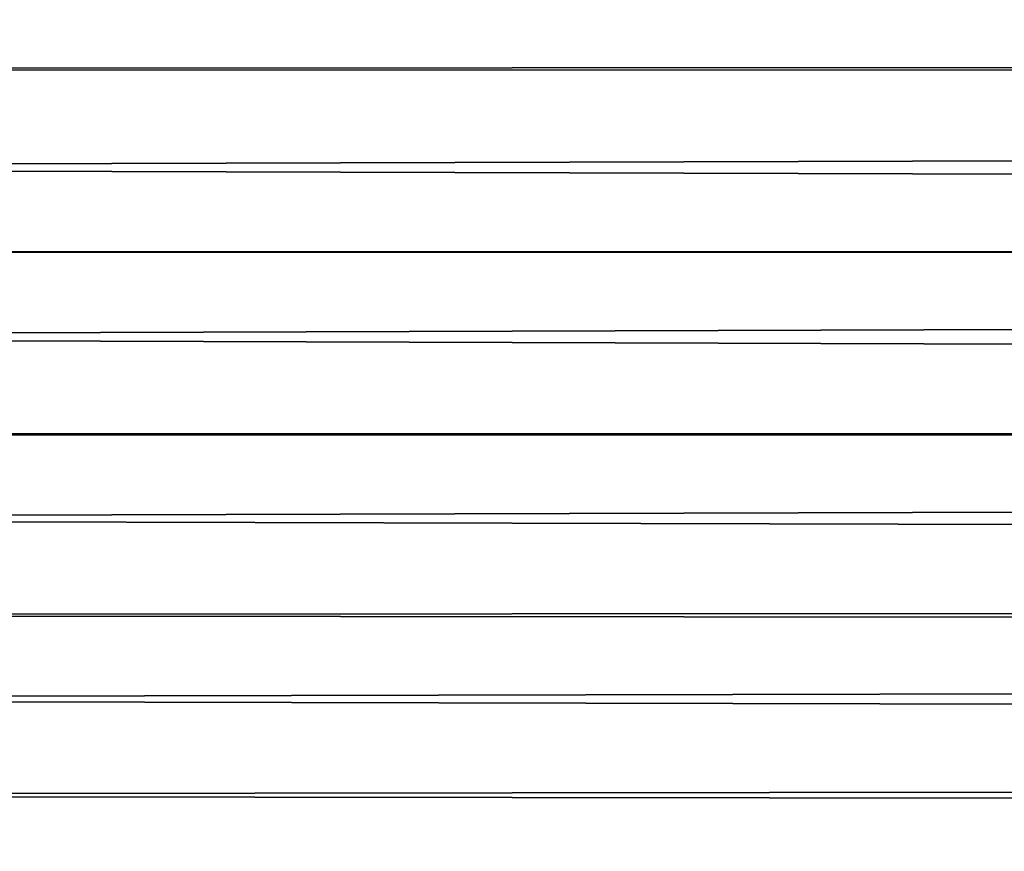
# Model space of a CAD drawing. Header units: millimetres. Extents: x -184 to 165, y -135 to 242.
# Tile 186 of 256: x -95.78 to -93.51, y -106.49 to -104.57. Entities that reach past the tile are written whole.
import ezdxf

# ---------------------------------------------------------------- set-up
doc = ezdxf.new("R2010")
doc.units = ezdxf.units.MM
doc.header["$LTSCALE"] = 41.718519
doc.layers.add('384', color=7, linetype='CONTINUOUS')
doc.layers.add('386', color=7, linetype='CONTINUOUS')

msp = doc.modelspace()

# ---------------------------------------------------------------- linework, layer by layer
at = {"layer": '384', "linetype": 'CONTINUOUS'}
for points in [[(-33.3829, -104.3336, 60), (-163.8556, -104.6468, 60), (-164.2362, -104.19, 60), (-33.3829, -104.3336, 60)], [(-33.3829, -104.3336, 60), (-33.7118, -104.7269, 60), (-163.8556, -104.6468, 60), (-33.3829, -104.3336, 60)], [(-33.7118, -104.7269, 60), (-163.4721, -105.1003, 60), (-163.8556, -104.6468, 60), (-33.7118, -104.7269, 60)], [(-33.7118, -104.7269, 60), (-34.043, -105.1181, 60), (-163.4721, -105.1003, 60), (-33.7118, -104.7269, 60)], [(-34.043, -105.1181, 60), (-34.3767, -105.5075, 60), (-163.4721, -105.1003, 60), (-34.043, -105.1181, 60)], [(-34.3767, -105.5075, 60), (-163.0859, -105.5508, 60), (-163.4721, -105.1003, 60), (-34.3767, -105.5075, 60)], [(-34.3767, -105.5075, 60), (-34.7127, -105.8948, 60), (-163.0859, -105.5508, 60), (-34.3767, -105.5075, 60)], [(-34.7127, -105.8948, 60), (-162.6969, -105.9982, 60), (-163.0859, -105.5508, 60), (-34.7127, -105.8948, 60)], [(-34.7127, -105.8948, 60), (-35.0511, -106.2801, 60), (-162.6969, -105.9982, 60), (-34.7127, -105.8948, 60)], [(-35.0511, -106.2801, 60), (-162.3052, -106.4424, 60), (-162.6969, -105.9982, 60), (-35.0511, -106.2801, 60)], [(-35.0511, -106.2801, 60), (-35.3918, -106.6633, 60), (-162.3052, -106.4424, 60), (-35.0511, -106.2801, 60)], [(-35.3918, -106.6633, 60), (-161.9107, -106.8834, 60), (-162.3052, -106.4424, 60), (-35.3918, -106.6633, 60)]]:
    msp.add_3dface(points, dxfattribs=at)
at = {"layer": '386', "linetype": 'CONTINUOUS'}
for points in [[(-164.1171, -104.3336, 63), (-33.6444, -104.6468, 63), (-33.2638, -104.19, 63), (-164.1171, -104.3336, 63)], [(-164.1171, -104.3336, 63), (-163.7882, -104.7269, 63), (-33.6444, -104.6468, 63), (-164.1171, -104.3336, 63)], [(-163.7882, -104.7269, 63), (-34.0279, -105.1003, 63), (-33.6444, -104.6468, 63), (-163.7882, -104.7269, 63)], [(-163.7882, -104.7269, 63), (-163.457, -105.1181, 63), (-34.0279, -105.1003, 63), (-163.7882, -104.7269, 63)], [(-163.457, -105.1181, 63), (-163.1233, -105.5075, 63), (-34.0279, -105.1003, 63), (-163.457, -105.1181, 63)], [(-163.1233, -105.5075, 63), (-34.4141, -105.5508, 63), (-34.0279, -105.1003, 63), (-163.1233, -105.5075, 63)], [(-163.1233, -105.5075, 63), (-162.7873, -105.8948, 63), (-34.4141, -105.5508, 63), (-163.1233, -105.5075, 63)], [(-162.7873, -105.8948, 63), (-34.8031, -105.9982, 63), (-34.4141, -105.5508, 63), (-162.7873, -105.8948, 63)], [(-162.7873, -105.8948, 63), (-162.4489, -106.2801, 63), (-34.8031, -105.9982, 63), (-162.7873, -105.8948, 63)], [(-162.4489, -106.2801, 63), (-35.1948, -106.4424, 63), (-34.8031, -105.9982, 63), (-162.4489, -106.2801, 63)], [(-162.4489, -106.2801, 63), (-162.1082, -106.6633, 63), (-35.1948, -106.4424, 63), (-162.4489, -106.2801, 63)], [(-162.1082, -106.6633, 63), (-35.5893, -106.8834, 63), (-35.1948, -106.4424, 63), (-162.1082, -106.6633, 63)]]:
    msp.add_3dface(points, dxfattribs=at)

doc.saveas('drawing.dxf')
